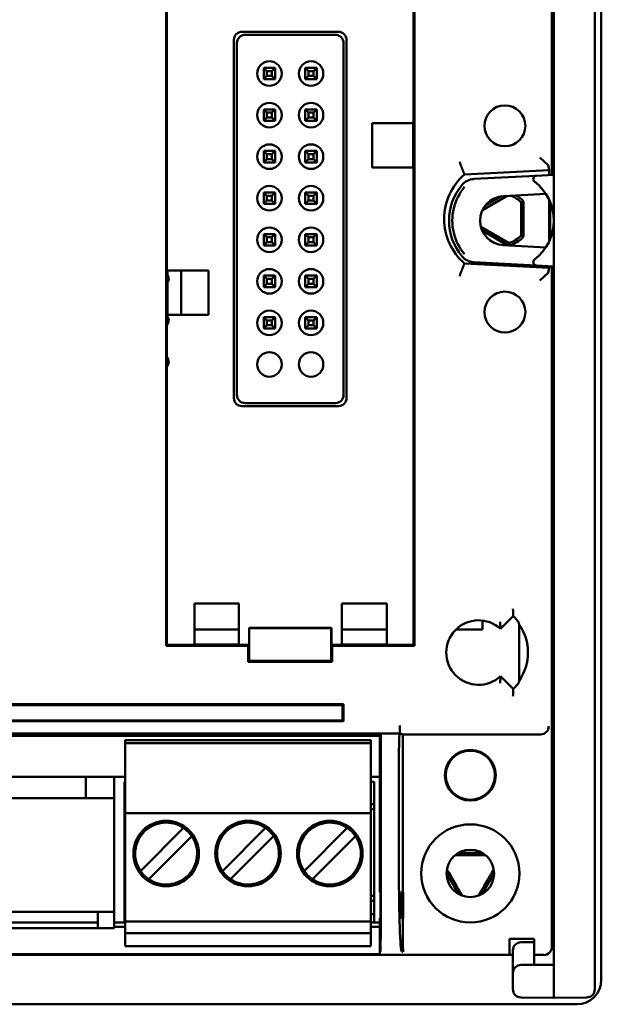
# Model space of a CAD drawing. Header units: millimetres. Extents: x 0 to 594, y 0 to 420.
# Tile 14 of 17: x 484 to 520, y 207 to 268. Entities that reach past the tile are written whole.
import ezdxf

# ---------------------------------------------------------------- set-up
doc = ezdxf.new("R2010")
doc.units = ezdxf.units.MM
doc.layers.add('Visibile (ISO)', color=7, linetype='Continuous', lineweight=50)

msp = doc.modelspace()

# ---------------------------------------------------------------- linework, layer by layer
at = {"layer": 'Visibile (ISO)'}
for p, q in [((519.543, 301.935), (519.543, 208.935)), ((516.643, 300.94), (516.643, 258.292)), ((519.143, 258.265), (519.143, 300.913)), ((516.529, 258.129), (516.529, 299.921)), ((492.956, 229.348), (492.956, 281.522)), ((493.015, 252.285), (493.015, 281.463)), ((508.071, 261.285), (508.071, 281.463)), ((508.13, 229.348), (508.13, 281.522)), ((503.484, 266.876), (497.602, 266.876)), ((497.787, 266.691), (503.299, 266.691)), ((497.102, 266.376), (497.102, 244.494)), ((497.287, 244.679), (497.287, 266.191)), ((503.798, 244.679), (503.798, 266.191)), ((503.983, 244.494), (503.983, 266.376)), ((498.923, 263.975), (498.923, 264.675)), ((498.923, 264.675), (499.623, 264.675)), ((498.923, 264.675), (499.123, 264.475)), ((499.423, 264.475), (499.123, 264.475)), ((499.123, 264.475), (499.123, 264.175)), ((499.623, 264.675), (499.423, 264.475)), ((499.423, 264.175), (499.423, 264.475)), ((499.623, 264.675), (499.623, 263.975)), ((501.463, 263.975), (501.463, 264.675)), ((501.463, 264.675), (502.163, 264.675)), ((501.463, 264.675), (501.663, 264.475)), ((501.963, 264.475), (501.663, 264.475)), ((501.663, 264.475), (501.663, 264.175)), ((502.163, 264.675), (501.963, 264.475)), ((501.963, 264.175), (501.963, 264.475)), ((502.163, 264.675), (502.163, 263.975)), ((499.123, 264.175), (498.923, 263.975)), ((499.623, 263.975), (498.923, 263.975)), ((499.123, 264.175), (499.423, 264.175)), ((499.423, 264.175), (499.623, 263.975)), ((501.663, 264.175), (501.463, 263.975)), ((502.163, 263.975), (501.463, 263.975)), ((501.663, 264.175), (501.963, 264.175)), ((501.963, 264.175), (502.163, 263.975)), ((498.923, 261.435), (498.923, 262.135)), ((498.923, 262.135), (499.623, 262.135)), ((498.923, 262.135), (499.123, 261.935)), ((499.423, 261.935), (499.123, 261.935)), ((499.123, 261.935), (499.123, 261.635)), ((499.623, 262.135), (499.423, 261.935)), ((499.423, 261.635), (499.423, 261.935)), ((499.623, 262.135), (499.623, 261.435)), ((501.463, 261.435), (501.463, 262.135)), ((501.463, 262.135), (502.163, 262.135)), ((501.463, 262.135), (501.663, 261.935)), ((501.963, 261.935), (501.663, 261.935)), ((501.663, 261.935), (501.663, 261.635)), ((502.163, 262.135), (501.963, 261.935)), ((501.963, 261.635), (501.963, 261.935)), ((502.163, 262.135), (502.163, 261.435)), ((499.123, 261.635), (498.923, 261.435)), ((499.623, 261.435), (498.923, 261.435)), ((499.123, 261.635), (499.423, 261.635)), ((499.423, 261.635), (499.623, 261.435)), ((501.663, 261.635), (501.463, 261.435)), ((502.163, 261.435), (501.463, 261.435)), ((501.663, 261.635), (501.963, 261.635)), ((501.963, 261.635), (502.163, 261.435)), ((505.543, 258.585), (505.543, 261.285)), ((505.543, 261.285), (508.071, 261.285)), ((508.043, 258.585), (508.043, 261.285)), ((498.923, 258.895), (498.923, 259.595)), ((498.923, 259.595), (499.623, 259.595)), ((498.923, 259.595), (499.123, 259.395)), ((499.423, 259.395), (499.123, 259.395)), ((499.123, 259.395), (499.123, 259.095)), ((499.623, 259.595), (499.423, 259.395)), ((499.423, 259.095), (499.423, 259.395)), ((499.623, 259.595), (499.623, 258.895)), ((501.463, 258.895), (501.463, 259.595)), ((501.463, 259.595), (502.163, 259.595)), ((501.463, 259.595), (501.663, 259.395)), ((501.963, 259.395), (501.663, 259.395)), ((501.663, 259.395), (501.663, 259.095)), ((502.163, 259.595), (501.963, 259.395)), ((501.963, 259.095), (501.963, 259.395)), ((502.163, 259.595), (502.163, 258.895)), ((499.123, 259.095), (498.923, 258.895)), ((499.623, 258.895), (498.923, 258.895)), ((499.123, 259.095), (499.423, 259.095)), ((499.423, 259.095), (499.623, 258.895)), ((501.663, 259.095), (501.463, 258.895)), ((502.163, 258.895), (501.463, 258.895)), ((501.663, 259.095), (501.963, 259.095)), ((501.963, 259.095), (502.163, 258.895)), ((516.289, 258.72), (515.789, 259.194)), ((505.543, 258.585), (508.071, 258.585)), ((508.071, 229.407), (508.071, 258.585)), ((511.184, 258.155), (516.363, 258.426)), ((516.289, 258.719), (516.363, 258.426)), ((516.363, 258.12), (516.363, 258.426)), ((516.643, 258.292), (516.643, 258.135)), ((519.143, 258.265), (519.143, 258.135)), ((515.573, 258.079), (511.754, 257.879)), ((516.643, 258.135), (515.573, 258.079)), ((516.643, 255.335), (516.643, 258.135)), ((519.143, 258.135), (519.143, 252.535)), ((498.923, 256.355), (498.923, 257.055)), ((498.923, 257.055), (499.623, 257.055)), ((498.923, 257.055), (499.123, 256.855)), ((499.623, 257.055), (499.423, 256.855)), ((499.623, 257.055), (499.623, 256.355)), ((501.463, 256.355), (501.463, 257.055)), ((501.463, 257.055), (502.163, 257.055)), ((501.463, 257.055), (501.663, 256.855)), ((502.163, 257.055), (501.963, 256.855)), ((502.163, 257.055), (502.163, 256.355)), ((499.123, 256.555), (498.923, 256.355)), ((499.423, 256.855), (499.123, 256.855)), ((499.123, 256.855), (499.123, 256.555)), ((499.123, 256.555), (499.423, 256.555)), ((499.423, 256.555), (499.423, 256.855)), ((499.423, 256.555), (499.623, 256.355)), ((501.663, 256.555), (501.463, 256.355)), ((501.963, 256.855), (501.663, 256.855)), ((501.663, 256.855), (501.663, 256.555)), ((501.663, 256.555), (501.963, 256.555)), ((501.963, 256.555), (501.963, 256.855)), ((501.963, 256.555), (502.163, 256.355)), ((513.79, 256.845), (512.287, 255.977)), ((512.454, 256.25), (513.445, 256.822)), ((516.159, 256.969), (513.564, 256.833)), ((514.64, 254.416), (514.64, 256.454)), ((514.793, 256.512), (514.793, 254.358)), ((516.363, 254.07), (516.363, 256.6)), ((516.416, 256.48), (516.416, 254.191)), ((499.623, 256.355), (498.923, 256.355)), ((502.163, 256.355), (501.463, 256.355)), ((516.643, 255.335), (516.643, 252.535)), ((512.194, 254.947), (513.876, 253.976)), ((513.835, 253.823), (512.272, 254.725)), ((498.923, 253.815), (498.923, 254.515)), ((498.923, 254.515), (499.623, 254.515)), ((498.923, 254.515), (499.123, 254.315)), ((499.123, 254.015), (498.923, 253.815)), ((499.423, 254.315), (499.123, 254.315)), ((499.123, 254.315), (499.123, 254.015)), ((499.123, 254.015), (499.423, 254.015)), ((499.623, 254.515), (499.423, 254.315)), ((499.423, 254.015), (499.423, 254.315)), ((499.423, 254.015), (499.623, 253.815)), ((499.623, 254.515), (499.623, 253.815)), ((501.463, 253.815), (501.463, 254.515)), ((501.463, 254.515), (502.163, 254.515)), ((501.463, 254.515), (501.663, 254.315)), ((501.663, 254.015), (501.463, 253.815)), ((501.963, 254.315), (501.663, 254.315)), ((501.663, 254.315), (501.663, 254.015)), ((501.663, 254.015), (501.963, 254.015)), ((502.163, 254.515), (501.963, 254.315)), ((501.963, 254.015), (501.963, 254.315)), ((501.963, 254.015), (502.163, 253.815)), ((502.163, 254.515), (502.163, 253.815)), ((499.623, 253.815), (498.923, 253.815)), ((502.163, 253.815), (501.463, 253.815)), ((516.159, 253.701), (513.564, 253.837)), ((515.573, 252.591), (511.754, 252.791)), ((493.015, 252.285), (495.543, 252.285)), ((493.043, 252.048), (493.043, 252.285)), ((493.887, 252.285), (493.887, 249.585)), ((495.543, 249.585), (495.543, 252.285)), ((516.363, 252.444), (511.184, 252.716)), ((516.643, 252.535), (515.573, 252.591)), ((516.289, 252.151), (516.363, 252.444)), ((516.363, 252.444), (516.363, 252.55)), ((516.529, 210.949), (516.529, 252.541)), ((516.643, 252.378), (516.643, 252.535)), ((516.643, 209.73), (516.643, 252.378)), ((519.143, 252.405), (519.143, 252.535)), ((519.143, 252.405), (519.143, 209.758)), ((498.923, 251.275), (498.923, 251.975)), ((498.923, 251.975), (499.623, 251.975)), ((498.923, 251.975), (499.123, 251.775)), ((499.423, 251.775), (499.123, 251.775)), ((499.123, 251.775), (499.123, 251.475)), ((499.623, 251.975), (499.423, 251.775)), ((499.423, 251.475), (499.423, 251.775)), ((499.623, 251.975), (499.623, 251.275)), ((501.463, 251.275), (501.463, 251.975)), ((501.463, 251.975), (502.163, 251.975)), ((501.463, 251.975), (501.663, 251.775)), ((501.963, 251.775), (501.663, 251.775)), ((501.663, 251.775), (501.663, 251.475)), ((502.163, 251.975), (501.963, 251.775)), ((501.963, 251.475), (501.963, 251.775)), ((502.163, 251.975), (502.163, 251.275)), ((516.289, 252.15), (515.789, 251.676)), ((493.043, 249.585), (493.043, 251.523)), ((499.123, 251.475), (498.923, 251.275)), ((499.623, 251.275), (498.923, 251.275)), ((499.123, 251.475), (499.423, 251.475)), ((499.423, 251.475), (499.623, 251.275)), ((501.663, 251.475), (501.463, 251.275)), ((502.163, 251.275), (501.463, 251.275)), ((501.663, 251.475), (501.963, 251.475)), ((501.963, 251.475), (502.163, 251.275)), ((493.015, 249.585), (495.543, 249.585)), ((493.015, 229.407), (493.015, 249.585)), ((498.923, 248.735), (498.923, 249.435)), ((498.923, 249.435), (499.623, 249.435)), ((498.923, 249.435), (499.123, 249.235)), ((499.423, 249.235), (499.123, 249.235)), ((499.123, 249.235), (499.123, 248.935)), ((499.623, 249.435), (499.423, 249.235)), ((499.423, 248.935), (499.423, 249.235)), ((499.623, 249.435), (499.623, 248.735)), ((501.463, 248.735), (501.463, 249.435)), ((501.463, 249.435), (502.163, 249.435)), ((501.463, 249.435), (501.663, 249.235)), ((501.963, 249.235), (501.663, 249.235)), ((501.663, 249.235), (501.663, 248.935)), ((502.163, 249.435), (501.963, 249.235)), ((501.963, 248.935), (501.963, 249.235)), ((502.163, 249.435), (502.163, 248.735)), ((499.123, 248.935), (498.923, 248.735)), ((499.623, 248.735), (498.923, 248.735)), ((499.123, 248.935), (499.423, 248.935)), ((499.423, 248.935), (499.623, 248.735)), ((501.663, 248.935), (501.463, 248.735)), ((502.163, 248.735), (501.463, 248.735)), ((501.663, 248.935), (501.963, 248.935)), ((501.963, 248.935), (502.163, 248.735)), ((497.602, 243.995), (503.484, 243.995)), ((497.787, 244.18), (503.299, 244.18)), ((494.693, 231.935), (494.693, 229.407)), ((497.393, 231.935), (494.693, 231.935)), ((497.393, 231.935), (497.393, 229.407)), ((503.693, 231.935), (506.444, 231.935)), ((503.693, 231.935), (503.693, 229.407)), ((506.444, 229.407), (506.444, 231.935)), ((514.164, 231.158), (513.385, 230.38)), ((512.293, 230.891), (512.293, 230.335)), ((514.525, 230.655), (514.525, 227.215)), ((497.393, 230.335), (494.693, 230.335)), ((498.032, 229.407), (498.032, 230.446)), ((498.032, 230.446), (503.053, 230.446)), ((498.032, 230.446), (498.043, 230.435)), ((498.043, 230.435), (503.043, 230.435)), ((498.043, 230.435), (498.043, 228.435)), ((503.053, 230.446), (503.043, 230.435)), ((503.043, 230.435), (503.043, 228.435)), ((503.053, 230.446), (503.053, 229.407)), ((506.444, 230.335), (503.693, 230.335)), ((512.293, 230.335), (510.654, 230.335)), ((492.956, 229.348), (493.015, 229.407)), ((492.956, 229.348), (497.973, 229.348)), ((493.015, 229.407), (494.693, 229.407)), ((497.393, 229.435), (494.693, 229.435)), ((497.393, 229.407), (498.032, 229.407)), ((497.973, 229.348), (498.032, 229.407)), ((497.973, 229.348), (497.973, 228.365)), ((503.053, 229.407), (503.693, 229.407)), ((503.053, 229.407), (503.113, 229.348)), ((503.113, 229.348), (508.13, 229.348)), ((503.113, 229.348), (503.113, 228.365)), ((503.693, 229.435), (506.444, 229.435)), ((508.071, 229.407), (506.444, 229.407)), ((508.13, 229.348), (508.071, 229.407)), ((497.973, 228.365), (498.043, 228.435)), ((497.973, 228.365), (503.113, 228.365)), ((498.043, 228.435), (503.043, 228.435)), ((503.113, 228.365), (503.043, 228.435)), ((513.385, 227.491), (514.164, 226.713)), ((439.293, 225.781), (503.793, 225.781)), ((439.352, 225.722), (503.733, 225.722)), ((503.793, 225.781), (503.733, 225.722)), ((503.733, 224.791), (503.733, 225.722)), ((503.793, 224.731), (503.793, 225.781)), ((439.293, 224.731), (503.793, 224.731)), ((439.352, 224.791), (503.733, 224.791)), ((503.793, 224.731), (503.733, 224.791)), ((507.24, 223.981), (507.24, 224.477)), ((506.072, 223.981), (437.014, 223.981)), ((506.072, 223.981), (506.025, 223.935)), ((506.025, 214.292), (506.025, 223.935)), ((506.073, 223.983), (506.072, 223.981)), ((506.073, 223.983), (507.233, 223.983)), ((507.234, 223.983), (507.24, 223.981)), ((507.258, 223.977), (507.425, 223.935)), ((507.425, 214.292), (507.425, 223.935)), ((515.831, 223.935), (507.425, 223.935)), ((506.025, 223.837), (437.06, 223.837)), ((505.463, 223.58), (490.463, 223.58)), ((490.463, 223.58), (490.463, 223.4)), ((490.463, 223.4), (490.463, 223.1)), ((505.463, 223.4), (490.463, 223.4)), ((505.463, 223.58), (505.463, 223.4)), ((505.463, 223.4), (505.463, 223.1)), ((490.463, 223.1), (490.463, 219.12)), ((505.463, 223.1), (505.463, 219.12)), ((506.086, 215.665), (506.086, 222.483)), ((507.181, 215.665), (507.181, 222.483)), ((478.963, 221.336), (490.463, 221.336)), ((488.067, 220.036), (488.067, 221.336)), ((489.793, 221.336), (489.793, 220.036)), ((490.423, 221.035), (490.423, 219.665)), ((490.463, 221.035), (490.423, 221.035)), ((505.463, 221.336), (506.025, 221.336)), ((505.663, 221.035), (505.463, 221.035)), ((505.663, 219.665), (505.663, 221.035)), ((489.793, 220.036), (479.793, 220.036)), ((489.793, 220.036), (489.793, 213.095)), ((490.423, 219.665), (490.423, 219.365)), ((490.423, 219.665), (490.463, 219.665)), ((505.463, 219.665), (505.663, 219.665)), ((505.663, 219.665), (505.663, 219.365)), ((490.423, 214.072), (490.423, 219.365)), ((490.463, 219.365), (490.423, 219.365)), ((505.463, 219.12), (490.463, 219.12)), ((490.463, 219.12), (490.463, 218.82)), ((505.463, 219.365), (505.663, 219.365)), ((505.463, 219.12), (505.463, 218.82)), ((505.663, 214.072), (505.663, 219.365)), ((490.463, 218.82), (490.463, 212.8)), ((505.463, 218.82), (505.463, 212.8)), ((494.03, 218.212), (491.401, 215.583)), ((499.03, 218.212), (496.401, 215.583)), ((504.03, 218.212), (501.401, 215.583)), ((491.896, 215.088), (494.525, 217.717)), ((496.896, 215.088), (499.525, 217.717)), ((501.896, 215.088), (504.525, 217.717)), ((510.808, 216.685), (512.278, 216.685)), ((510.828, 214.174), (510.093, 215.447)), ((512.993, 215.447), (512.258, 214.174)), ((506.054, 214.264), (506.025, 214.292)), ((507.312, 214.264), (507.425, 214.292)), ((507.39, 214.284), (507.39, 212.699)), ((507.425, 214.292), (507.439, 214.292)), ((507.439, 212.69), (507.439, 214.292)), ((490.423, 213.76), (490.423, 214.072)), ((490.463, 214.072), (490.423, 214.072)), ((490.423, 212.935), (490.423, 213.76)), ((490.423, 213.76), (490.463, 213.76)), ((505.663, 214.072), (505.463, 214.072)), ((505.463, 213.76), (505.663, 213.76)), ((505.663, 213.76), (505.663, 214.072)), ((505.663, 212.935), (505.663, 213.76)), ((506.058, 213.764), (506.058, 213.219)), ((507.294, 213.764), (507.294, 213.219)), ((489.793, 213.095), (479.793, 213.095)), ((488.793, 212.095), (488.793, 213.095)), ((489.793, 212.174), (489.793, 213.095)), ((490.463, 212.935), (490.423, 212.935)), ((490.423, 212.435), (490.423, 212.935)), ((490.463, 212.8), (490.463, 212.5)), ((505.463, 212.5), (490.463, 212.5)), ((490.463, 212.5), (490.463, 212.384)), ((505.463, 212.935), (505.663, 212.935)), ((505.463, 212.8), (505.463, 212.5)), ((505.463, 212.5), (505.463, 212.384)), ((505.663, 212.435), (505.663, 212.935)), ((506.054, 212.719), (506.025, 212.69)), ((506.025, 210.647), (506.025, 212.69)), ((507.312, 212.719), (507.425, 212.69)), ((507.425, 211.143), (507.425, 212.69)), ((507.425, 212.69), (507.439, 212.69)), ((489.793, 212.095), (479.793, 212.095)), ((488.793, 212.435), (480.793, 212.435)), ((490.423, 212.435), (489.793, 212.435)), ((490.463, 212.174), (489.793, 212.174)), ((489.793, 212.095), (489.793, 212.174)), ((490.463, 212.435), (490.423, 212.435)), ((490.463, 212.384), (490.463, 212.075)), ((490.463, 212.075), (490.463, 211.775)), ((505.663, 212.435), (505.463, 212.435)), ((505.463, 212.384), (505.463, 212.075)), ((506.025, 212.174), (505.463, 212.174)), ((505.463, 212.075), (505.463, 211.775)), ((506.025, 212.435), (505.663, 212.435)), ((490.463, 211.775), (490.463, 211.28)), ((505.463, 211.775), (490.463, 211.775)), ((490.463, 211.28), (490.463, 210.98)), ((505.463, 211.775), (505.463, 211.28)), ((505.463, 211.28), (505.463, 210.98)), ((513.943, 211.143), (513.943, 211.435)), ((515.443, 211.435), (513.943, 211.435)), ((514.638, 211.228), (515.443, 211.235)), ((515.443, 211.143), (515.443, 211.435)), ((505.463, 210.98), (490.463, 210.98)), ((506.043, 210.665), (506.025, 210.647)), ((506.025, 210.647), (506.025, 210.507)), ((507.354, 210.665), (507.443, 210.643)), ((513.943, 210.643), (513.943, 211.143)), ((513.943, 210.643), (513.943, 210.458)), ((514.143, 210.728), (514.143, 210.528)), ((515.443, 211.143), (515.443, 210.643)), ((515.443, 210.643), (515.443, 210.623)), ((429.043, 210.449), (514.143, 210.449)), ((506.025, 210.507), (437.06, 210.507)), ((513.943, 210.458), (514.143, 210.458)), ((514.143, 209.339), (514.143, 210.528)), ((515.443, 210.535), (515.443, 210.623)), ((515.443, 210.535), (515.443, 209.846)), ((515.443, 210.449), (516.029, 210.449)), ((514.638, 209.839), (516.643, 209.857)), ((516.643, 207.835), (516.643, 209.73)), ((519.143, 208.353), (519.143, 209.758)), ((514.143, 209.339), (514.143, 208.84)), ((514.143, 208.353), (514.143, 208.84)), ((516.643, 207.835), (514.638, 207.853)), ((516.643, 207.835), (518.647, 207.853)), ((518.043, 207.435), (425.043, 207.435))]:
    msp.add_line(p, q, dxfattribs=at)
at = {"layer": 'Visibile (ISO)', "flags": 128}
for points in [[(510.884, 258.937), (510.895, 258.906), (510.906, 258.875), (510.918, 258.845), (510.929, 258.815), (510.94, 258.785), (510.951, 258.756), (510.961, 258.728), (510.972, 258.7), (510.982, 258.673), (510.991, 258.647), (511.001, 258.623), (511.01, 258.599), (511.018, 258.577), (511.026, 258.557), (511.033, 258.537), (511.04, 258.52), (511.046, 258.504), (511.052, 258.49), (511.056, 258.478), (511.06, 258.467), (511.064, 258.459), (511.066, 258.453), (511.068, 258.449), (511.068, 258.446)], [(511.184, 258.155), (511.179, 258.167), (511.174, 258.179), (511.169, 258.191), (511.164, 258.203), (511.159, 258.215), (511.155, 258.227), (511.15, 258.24), (511.145, 258.252), (511.14, 258.264), (511.135, 258.276), (511.13, 258.288), (511.126, 258.3), (511.121, 258.313), (511.116, 258.325), (511.111, 258.337), (511.106, 258.349), (511.102, 258.361), (511.097, 258.373), (511.092, 258.386), (511.087, 258.398), (511.083, 258.41), (511.078, 258.422), (511.073, 258.434), (511.068, 258.446)], [(511.193, 257.395), (511.077, 257.249), (510.97, 257.096), (510.873, 256.937), (510.785, 256.772), (510.706, 256.603), (510.637, 256.429), (510.578, 256.252), (510.529, 256.072), (510.491, 255.89), (510.464, 255.706), (510.447, 255.521), (510.441, 255.335), (510.447, 255.15), (510.463, 254.965), (510.491, 254.781), (510.529, 254.599), (510.577, 254.419), (510.636, 254.242), (510.705, 254.068), (510.784, 253.899), (510.872, 253.734), (510.97, 253.575), (511.077, 253.422), (511.193, 253.275)], [(514.64, 256.454), (514.644, 256.456), (514.649, 256.457), (514.653, 256.459), (514.658, 256.461), (514.662, 256.462), (514.666, 256.464), (514.671, 256.466), (514.675, 256.468), (514.679, 256.469), (514.684, 256.471), (514.688, 256.473), (514.692, 256.474), (514.697, 256.476), (514.701, 256.478), (514.706, 256.479), (514.71, 256.481), (514.714, 256.483), (514.719, 256.484), (514.723, 256.486), (514.727, 256.488), (514.732, 256.489), (514.736, 256.491), (514.74, 256.493), (514.745, 256.494), (514.749, 256.496), (514.754, 256.497), (514.758, 256.499), (514.762, 256.501), (514.767, 256.502), (514.771, 256.504), (514.775, 256.506), (514.78, 256.507), (514.784, 256.509), (514.788, 256.511), (514.793, 256.512)], [(513.876, 253.976), (513.876, 253.971), (513.875, 253.966), (513.874, 253.962), (513.874, 253.957), (513.873, 253.952), (513.872, 253.948), (513.871, 253.943), (513.871, 253.938), (513.87, 253.934), (513.869, 253.929), (513.869, 253.924), (513.868, 253.92), (513.867, 253.915), (513.866, 253.91), (513.866, 253.906), (513.865, 253.901), (513.864, 253.896), (513.863, 253.892), (513.863, 253.887), (513.862, 253.882), (513.861, 253.878), (513.86, 253.873), (513.86, 253.868), (513.859, 253.864), (513.858, 253.859), (513.857, 253.855), (513.857, 253.85), (513.856, 253.845), (513.855, 253.841), (513.854, 253.836), (513.854, 253.831), (513.853, 253.827), (513.852, 253.822)], [(514.64, 254.416), (514.644, 254.415), (514.649, 254.413), (514.653, 254.411), (514.658, 254.41), (514.662, 254.408), (514.666, 254.406), (514.671, 254.404), (514.675, 254.403), (514.679, 254.401), (514.684, 254.399), (514.688, 254.398), (514.692, 254.396), (514.697, 254.394), (514.701, 254.393), (514.706, 254.391), (514.71, 254.389), (514.714, 254.388), (514.719, 254.386), (514.723, 254.384), (514.727, 254.383), (514.732, 254.381), (514.736, 254.379), (514.74, 254.378), (514.745, 254.376), (514.749, 254.374), (514.754, 254.373), (514.758, 254.371), (514.762, 254.37), (514.767, 254.368), (514.771, 254.366), (514.775, 254.365), (514.78, 254.363), (514.784, 254.361), (514.788, 254.36), (514.793, 254.358)], [(511.754, 252.791), (511.72, 252.794), (511.686, 252.797), (511.652, 252.802), (511.619, 252.808), (511.585, 252.815), (511.552, 252.823), (511.52, 252.833), (511.487, 252.843), (511.455, 252.855), (511.423, 252.867), (511.392, 252.881), (511.361, 252.896), (511.331, 252.911), (511.301, 252.928), (511.272, 252.946), (511.244, 252.965), (511.216, 252.984), (511.188, 253.005), (511.162, 253.026), (511.136, 253.048), (511.111, 253.072), (511.087, 253.096), (511.064, 253.12), (511.041, 253.146)], [(510.884, 251.933), (510.895, 251.964), (510.906, 251.995), (510.918, 252.025), (510.929, 252.056), (510.94, 252.085), (510.951, 252.114), (510.961, 252.143), (510.972, 252.17), (510.982, 252.197), (510.991, 252.223), (511.001, 252.247), (511.01, 252.271), (511.018, 252.293), (511.026, 252.314), (511.033, 252.333), (511.04, 252.35), (511.046, 252.366), (511.052, 252.38), (511.056, 252.393), (511.06, 252.403), (511.064, 252.411), (511.066, 252.418), (511.068, 252.422), (511.068, 252.424)], [(511.184, 252.716), (511.179, 252.704), (511.174, 252.691), (511.169, 252.679), (511.164, 252.667), (511.159, 252.655), (511.155, 252.643), (511.15, 252.631), (511.145, 252.618), (511.14, 252.606), (511.135, 252.594), (511.13, 252.582), (511.126, 252.57), (511.121, 252.558), (511.116, 252.546), (511.111, 252.533), (511.106, 252.521), (511.102, 252.509), (511.097, 252.497), (511.092, 252.485), (511.087, 252.473), (511.083, 252.46), (511.078, 252.448), (511.073, 252.436), (511.068, 252.424)], [(514.148, 231.599), (514.149, 231.575), (514.15, 231.552), (514.152, 231.529), (514.153, 231.506), (514.154, 231.484), (514.155, 231.461), (514.156, 231.439), (514.157, 231.417), (514.158, 231.395), (514.158, 231.374), (514.159, 231.354), (514.16, 231.334), (514.16, 231.314), (514.161, 231.296), (514.161, 231.278), (514.162, 231.262), (514.162, 231.247), (514.162, 231.233), (514.163, 231.221), (514.163, 231.21), (514.163, 231.202), (514.163, 231.195), (514.163, 231.191), (514.163, 231.19)], [(514.164, 231.158), (514.164, 231.159), (514.164, 231.16), (514.164, 231.162), (514.164, 231.163), (514.163, 231.164), (514.163, 231.166), (514.163, 231.167), (514.163, 231.168), (514.163, 231.17), (514.163, 231.171), (514.163, 231.172), (514.163, 231.174), (514.163, 231.175), (514.163, 231.176), (514.163, 231.178), (514.163, 231.179), (514.163, 231.18), (514.163, 231.182), (514.163, 231.183), (514.163, 231.184), (514.163, 231.186), (514.163, 231.187), (514.163, 231.188), (514.163, 231.19)], [(513.385, 230.411), (513.385, 230.413), (513.385, 230.417), (513.384, 230.423), (513.384, 230.431), (513.384, 230.442), (513.384, 230.453), (513.383, 230.467), (513.383, 230.482), (513.382, 230.498), (513.381, 230.515), (513.381, 230.533), (513.38, 230.552), (513.379, 230.571), (513.378, 230.591), (513.377, 230.612), (513.375, 230.633), (513.374, 230.655), (513.373, 230.677), (513.371, 230.699), (513.369, 230.722), (513.368, 230.744), (513.366, 230.767), (513.364, 230.79), (513.362, 230.813)], [(514.525, 230.655), (514.524, 230.661), (514.523, 230.666), (514.521, 230.671), (514.52, 230.676), (514.519, 230.682), (514.518, 230.687), (514.517, 230.692), (514.516, 230.697), (514.515, 230.702), (514.514, 230.708), (514.513, 230.713), (514.512, 230.718), (514.511, 230.723), (514.51, 230.729), (514.508, 230.734), (514.507, 230.739), (514.506, 230.744), (514.505, 230.75), (514.504, 230.755), (514.503, 230.76), (514.502, 230.765), (514.501, 230.771), (514.5, 230.776), (514.498, 230.781)], [(513.385, 227.459), (513.385, 227.457), (513.385, 227.453), (513.384, 227.447), (513.384, 227.439), (513.384, 227.429), (513.384, 227.417), (513.383, 227.403), (513.383, 227.389), (513.382, 227.373), (513.381, 227.356), (513.381, 227.338), (513.38, 227.319), (513.379, 227.299), (513.378, 227.279), (513.377, 227.258), (513.375, 227.237), (513.374, 227.215), (513.373, 227.193), (513.371, 227.171), (513.369, 227.149), (513.368, 227.126), (513.366, 227.103), (513.364, 227.08), (513.362, 227.057)], [(514.498, 227.089), (514.5, 227.094), (514.501, 227.1), (514.502, 227.105), (514.503, 227.11), (514.504, 227.115), (514.505, 227.121), (514.506, 227.126), (514.507, 227.131), (514.508, 227.136), (514.51, 227.142), (514.511, 227.147), (514.512, 227.152), (514.513, 227.157), (514.514, 227.163), (514.515, 227.168), (514.516, 227.173), (514.517, 227.178), (514.518, 227.184), (514.519, 227.189), (514.52, 227.194), (514.521, 227.199), (514.523, 227.204), (514.524, 227.21), (514.525, 227.215)], [(514.148, 226.272), (514.149, 226.295), (514.15, 226.318), (514.152, 226.341), (514.153, 226.364), (514.154, 226.387), (514.155, 226.409), (514.156, 226.432), (514.157, 226.453), (514.158, 226.475), (514.158, 226.496), (514.159, 226.517), (514.16, 226.537), (514.16, 226.556), (514.161, 226.574), (514.161, 226.592), (514.162, 226.608), (514.162, 226.623), (514.162, 226.637), (514.163, 226.649), (514.163, 226.66), (514.163, 226.668), (514.163, 226.675), (514.163, 226.679), (514.163, 226.681)], [(514.164, 226.713), (514.164, 226.711), (514.164, 226.71), (514.164, 226.709), (514.164, 226.707), (514.163, 226.706), (514.163, 226.705), (514.163, 226.703), (514.163, 226.702), (514.163, 226.701), (514.163, 226.699), (514.163, 226.698), (514.163, 226.697), (514.163, 226.695), (514.163, 226.694), (514.163, 226.693), (514.163, 226.691), (514.163, 226.69), (514.163, 226.689), (514.163, 226.687), (514.163, 226.686), (514.163, 226.685), (514.163, 226.683), (514.163, 226.682), (514.163, 226.681)]]:
    msp.add_lwpolyline(points, dxfattribs=at)
at = {"layer": 'Visibile (ISO)'}
for centre, radius in [((499.273, 264.325), 0.75), ((501.813, 264.325), 0.75), ((499.273, 261.785), 0.75), ((501.813, 261.785), 0.75), ((513.653, 261.128), 1.25), ((499.273, 259.245), 0.75), ((501.813, 259.245), 0.75), ((499.273, 256.705), 0.75), ((501.813, 256.705), 0.75), ((499.273, 254.165), 0.75), ((501.813, 254.165), 0.75), ((499.273, 251.625), 0.75), ((501.813, 251.625), 0.75), ((513.653, 249.743), 1.25), ((499.273, 249.085), 0.75), ((501.813, 249.085), 0.75), ((499.273, 246.545), 0.75), ((501.813, 246.545), 0.75), ((511.543, 221.435), 1.55), ((511.543, 221.435), 1.5), ((492.963, 216.65), 2), ((497.963, 216.65), 2), ((502.963, 216.65), 2), ((511.543, 215.435), 3), ((511.543, 215.435), 1.45)]:
    msp.add_circle(centre, radius, dxfattribs=at)
for centre, radius, start, end in [((513.543, 255.435), 3.6, 130.94009, 229.05991), ((515.584, 257.879), 0.2, 93, 232.66171), ((513.643, 255.335), 3, 0, 52.66171), ((513.643, 255.335), 3.4, 139.92296, 220.07704), ((513.643, 255.335), 1.5, 93, 267), ((513.543, 255.435), 1.497, 42.87424, 71.68957), ((513.543, 255.435), 1.65, 40.74905, 60.71439), ((513.643, 255.335), 3, 307.33829, 0), ((513.543, 255.435), 1.497, 282.87424, 317.12576), ((513.543, 255.435), 1.65, 281.8853, 319.25095), ((515.584, 252.791), 0.2, 127.33829, 267), ((492.617, 251.785), 0.5, 322.68363, 37.31637), ((492.617, 249.245), 0.5, 322.68363, 37.31637), ((492.617, 246.705), 0.5, 322.68363, 37.31637), ((512.043, 228.935), 3.072, 36.93445, 46.3443), ((512.043, 228.935), 1.972, 47.09441, 312.90559), ((512.043, 228.935), 3.02, 325.27088, 34.72912), ((512.043, 228.935), 3.072, 313.6557, 323.06555), ((492.963, 216.65), 1.891, 55.66345, 214.33655), ((497.963, 216.65), 1.891, 55.66345, 214.33655), ((502.963, 216.65), 1.891, 55.66345, 214.33655), ((492.963, 216.65), 1.891, 34.33655, 55.66345), ((497.963, 216.65), 1.891, 34.33655, 55.66345), ((502.963, 216.65), 1.891, 34.33655, 55.66345), ((492.963, 216.65), 1.891, 235.66345, 34.33655), ((497.963, 216.65), 1.891, 235.66345, 34.33655), ((502.963, 216.65), 1.891, 235.66345, 34.33655), ((492.963, 216.65), 1.891, 214.33655, 235.66345), ((497.963, 216.65), 1.891, 214.33655, 235.66345), ((502.963, 216.65), 1.891, 214.33655, 235.66345), ((514.643, 210.728), 0.5, 90.5, 180), ((514.643, 209.339), 0.5, 90.5, 180), ((514.643, 208.353), 0.5, 180, 269.5), ((518.643, 208.353), 0.5, 270.5, 0)]:
    msp.add_arc(centre, radius, start, end, dxfattribs=at)
for centre, major_axis, ratio, start_param, end_param in [((497.603, 266.375), (-0.354, 0.354), 0.998783, 5.498396, 7.067974), ((497.788, 266.19), (-0.354, 0.354), 0.998783, 5.498396, 7.067974), ((503.298, 266.19), (0.354, 0.354), 0.998783, 5.498396, 7.067974), ((503.483, 266.375), (0.354, 0.354), 0.998783, 5.498396, 7.067974), ((515.789, 258.693), (-0.5, -0.026), 0.034873, 3.148489, 3.174669), ((511.806, 256.88), (-0.003, 1), 0.999976, 0.049435, 0.868384), ((515.789, 252.177), (-0.5, 0.026), 0.034873, 3.108516, 3.134696), ((497.603, 244.495), (-0.354, -0.354), 0.998783, 5.498396, 7.067974), ((497.788, 244.68), (-0.354, -0.354), 0.998783, 5.498396, 7.067974), ((503.298, 244.68), (0.354, -0.354), 0.998783, 5.498396, 7.067974), ((503.483, 244.495), (0.354, -0.354), 0.998783, 5.498396, 7.067974), ((-4497.134, -4777.198), (5009.758, 5009.758), 0.017452, 6.266362, 6.266546), ((-4497.134, 5235.069), (5009.758, -5009.758), 0.017452, 0.016639, 0.016824), ((507.258, 224.477), (0, -0.5), 0.034921, 4.712389, 6.274459), ((506.073, 222.483), (0, 1.5), 0.008727, 4.712389, 6.291912), ((507.233, 222.483), (0, 1.5), 0.034921, 6.274459, 7.853982), ((515.831, 224.435), (-0.354, 0.354), 0.999924, 2.356233, 2.364883), ((515.835, 224.431), (0.463, 0.192), 0.987735, 4.324034, 5.886104), ((471.543, 220.885), (-498.4, 0), 0.008727, 1.649272, 1.653004), ((506.043, 215.665), (0, 5), 0.008727, 3.150319, 4.712389), ((507.356, 215.665), (0, 5), 0.034921, 1.570796, 3.132866), ((471.543, 273.817), (-498.386, 863.295), 0.004363, 4.640613, 4.642479), ((471.543, 135.253), (498.386, 863.295), 0.004363, 1.480018, 1.481884), ((506.054, 213.764), (0, 0.5), 0.008727, 4.712389, 6.274459), ((507.312, 213.764), (0, -0.5), 0.034921, 3.150319, 4.712389), ((506.054, 213.219), (0, -0.5), 0.008727, 0.008727, 1.570796), ((507.312, 213.219), (0, 0.5), 0.034921, 1.570796, 3.132866), ((507.443, 211.143), (0, -0.5), 0.034921, 4.712389, 6.274459), ((516.029, 210.949), (0.354, -0.354), 0.999924, 5.497825, 7.068545), ((518.043, 208.935), (1.061, -1.061), 0.999924, 5.497825, 7.068545)]:
    msp.add_ellipse(centre, major_axis=major_axis, ratio=ratio, start_param=start_param, end_param=end_param, dxfattribs=at)

doc.saveas('drawing.dxf')
